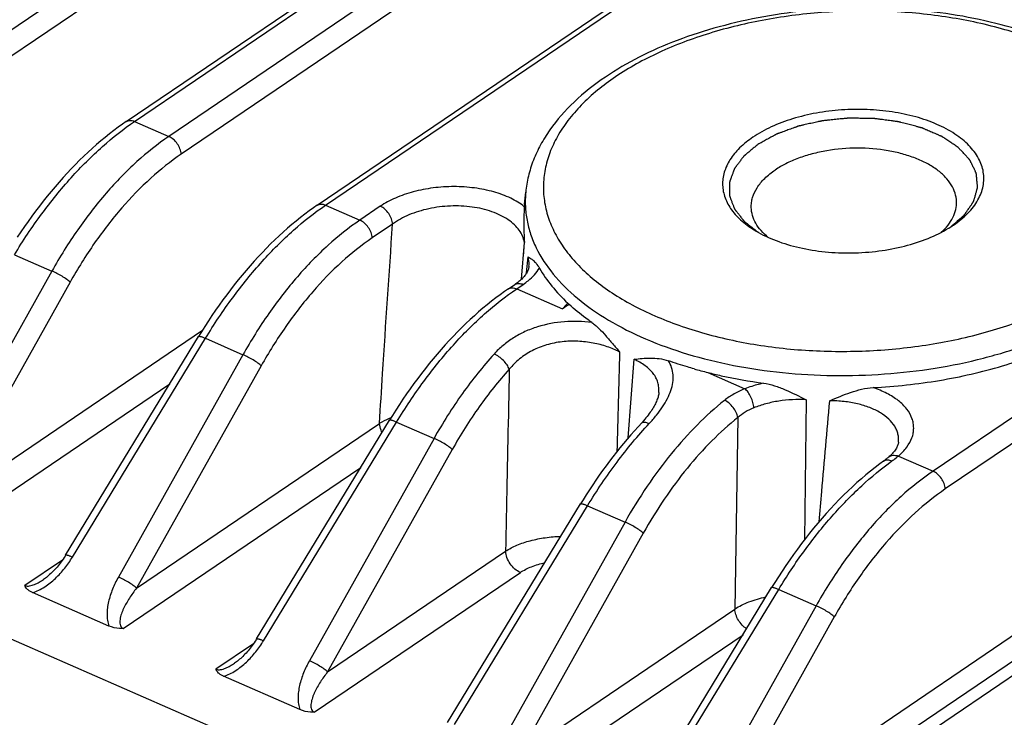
# Model space of a CAD drawing. Header units: millimetres. Extents: x 46 to 510, y 69 to 391.
# Tile 15 of 32: x 439 to 455, y 141 to 153. Entities that reach past the tile are written whole.
import ezdxf

# ---------------------------------------------------------------- set-up
doc = ezdxf.new("R2010")
doc.units = ezdxf.units.MM
doc.header["$LTSCALE"] = 32.67
doc.layers.add('00_COMPONENTS', color=7, linetype='CONTINUOUS')

msp = doc.modelspace()

# ---------------------------------------------------------------- linework, layer by layer
at = {"layer": '00_COMPONENTS', "color": 4}
for p, q in [((470.334, 173.963), (438.128, 152.125)), ((470.531, 173.678), (438.325, 151.839)), ((440.647, 151.022), (472.853, 172.86)), ((473.404, 172.619), (441.198, 150.781)), ((473.601, 172.333), (441.395, 150.495)), ((443.717, 149.677), (475.923, 171.515)), ((485.684, 167.241), (453.478, 145.402)), ((485.881, 166.955), (453.675, 145.117)), ((449.864, 139.445), (487.642, 165.062)), ((449.601, 138.858), (487.806, 164.764)), ((448.877, 138.135), (487.927, 164.614)), ((448.67, 138.322), (413.612, 153.676)), ((440.647, 151.022), (441.198, 150.781)), ((443.717, 149.677), (444.268, 149.436)), ((444.596, 149.659), (444.268, 149.436)), ((444.794, 149.373), (444.465, 149.15)), ((446.867, 148.489), (446.911, 149.078)), ((446.894, 148.853), (446.911, 149.078)), ((438.717, 148.881), (439.319, 148.618)), ((446.947, 148.588), (446.969, 148.844)), ((439.319, 148.618), (437.316, 145.045)), ((439.611, 148.44), (437.609, 144.867)), ((446.787, 148.333), (446.891, 148.403)), ((446.787, 148.333), (447.523, 148.01)), ((437.609, 144.867), (441.737, 147.667)), ((439.649, 144.023), (441.787, 147.537)), ((441.787, 147.537), (442.389, 147.273)), ((442.389, 147.273), (440.386, 143.701)), ((448.58, 145.939), (448.674, 147.2)), ((442.681, 147.095), (440.679, 143.523)), ((449.858, 146.988), (450.454, 146.727)), ((437.395, 144.219), (441.214, 146.808)), ((451.437, 146.549), (451.412, 144.301)), ((450.339, 146.264), (450.29, 143.188)), ((440.679, 143.523), (444.583, 146.17)), ((442.719, 142.679), (444.857, 146.192)), ((444.857, 146.192), (445.459, 145.929)), ((445.459, 145.929), (443.456, 142.356)), ((445.751, 145.751), (443.749, 142.178)), ((452.921, 145.646), (453.478, 145.402)), ((440.465, 142.874), (444.284, 145.464)), ((445.789, 141.334), (447.927, 144.848)), ((447.927, 144.848), (448.528, 144.584)), ((448.528, 144.584), (446.526, 141.012)), ((448.821, 144.406), (446.819, 140.834)), ((443.749, 142.178), (446.608, 144.117)), ((439.487, 143.974), (438.885, 143.566)), ((443.535, 141.53), (446.846, 143.775)), ((448.859, 139.99), (450.997, 143.503)), ((450.997, 143.503), (451.598, 143.24)), ((451.598, 143.24), (449.571, 139.623)), ((446.819, 140.834), (450.29, 143.188)), ((451.891, 143.062), (449.864, 139.445)), ((446.605, 140.185), (450.424, 142.775)), ((442.557, 142.63), (441.955, 142.222))]:
    msp.add_line(p, q, dxfattribs=at)
at = {"layer": '00_COMPONENTS', "color": 7}
for p, q in [((440.513, 151.02), (472.719, 172.858)), ((443.583, 149.675), (475.789, 171.513)), ((446.913, 149.692), (446.932, 149.885)), ((446.913, 149.692), (446.91, 149.652)), ((453.728, 149.306), (453.731, 149.308)), ((453.728, 149.306), (453.731, 149.308)), ((453.8, 149.352), (453.806, 149.356)), ((446.985, 148.698), (446.985, 148.698)), ((446.653, 148.331), (446.756, 148.401)), ((439.537, 144.052), (441.674, 147.565)), ((442.607, 142.707), (444.744, 146.221)), ((452.921, 145.866), (452.921, 145.867)), ((445.677, 141.363), (447.814, 144.876)), ((448.747, 140.018), (450.884, 143.532)), ((440.235, 142.915), (439.008, 143.453)), ((443.305, 141.571), (442.078, 142.108))]:
    msp.add_line(p, q, dxfattribs=at)
for points in [[(440.513, 151.02), (440.453, 150.978), (440.382, 150.928), (440.312, 150.875), (440.243, 150.822), (440.173, 150.766), (440.104, 150.709), (440.035, 150.65), (439.967, 150.589), (439.899, 150.527), (439.831, 150.463), (439.763, 150.397), (439.696, 150.33), (439.63, 150.261), (439.564, 150.191), (439.499, 150.12), (439.434, 150.047), (439.369, 149.972), (439.306, 149.897), (439.242, 149.82), (439.18, 149.741), (439.118, 149.662), (439.057, 149.581), (438.997, 149.499), (438.937, 149.416), (438.878, 149.332), (438.82, 149.247), (438.763, 149.161)], [(443.583, 149.675), (443.523, 149.633), (443.452, 149.583), (443.382, 149.531), (443.313, 149.477), (443.243, 149.421), (443.174, 149.364), (443.105, 149.305), (443.037, 149.244), (442.969, 149.182), (442.901, 149.118), (442.833, 149.053), (442.766, 148.985), (442.7, 148.917), (442.634, 148.847), (442.569, 148.775), (442.504, 148.702), (442.439, 148.628), (442.376, 148.552), (442.312, 148.475), (442.25, 148.397), (442.188, 148.317), (442.127, 148.237), (442.067, 148.155), (442.007, 148.072), (441.948, 147.988), (441.89, 147.902), (441.833, 147.816), (441.776, 147.729), (441.721, 147.641), (441.674, 147.565)], [(446.985, 148.698), (446.984, 148.687), (446.982, 148.674), (446.979, 148.662), (446.975, 148.649), (446.971, 148.637), (446.966, 148.624), (446.96, 148.611), (446.953, 148.598), (446.945, 148.585), (446.936, 148.571), (446.927, 148.558), (446.917, 148.545), (446.906, 148.531), (446.894, 148.518), (446.881, 148.504), (446.868, 148.49), (446.853, 148.477), (446.838, 148.463), (446.822, 148.449), (446.805, 148.436), (446.787, 148.422), (446.767, 148.408), (446.756, 148.401)], [(446.653, 148.331), (446.593, 148.289), (446.522, 148.238), (446.452, 148.186), (446.383, 148.133), (446.313, 148.077), (446.244, 148.02), (446.175, 147.961), (446.107, 147.9), (446.039, 147.837), (445.971, 147.774), (445.903, 147.708), (445.836, 147.641), (445.77, 147.572), (445.704, 147.502), (445.639, 147.431), (445.574, 147.358), (445.509, 147.283), (445.446, 147.208), (445.382, 147.131), (445.32, 147.052), (445.258, 146.973), (445.197, 146.892), (445.137, 146.81), (445.077, 146.727), (445.018, 146.643), (444.96, 146.558), (444.903, 146.472), (444.846, 146.384), (444.791, 146.296), (444.744, 146.221)], [(449.071, 146.665), (449.071, 146.657), (449.069, 146.642), (449.066, 146.626), (449.062, 146.61), (449.058, 146.593), (449.053, 146.577), (449.047, 146.559), (449.041, 146.542), (449.034, 146.524), (449.025, 146.506), (449.017, 146.487), (449.007, 146.469), (448.997, 146.449), (448.986, 146.43), (448.974, 146.41), (448.961, 146.39), (448.947, 146.369), (448.933, 146.348), (448.917, 146.327), (448.901, 146.305), (448.883, 146.282), (448.864, 146.26), (448.845, 146.236), (448.824, 146.212), (448.801, 146.187), (448.737, 146.117)], [(448.737, 146.117), (448.678, 146.052), (448.619, 145.985), (448.561, 145.917), (448.503, 145.848), (448.446, 145.778), (448.389, 145.707), (448.333, 145.635), (448.278, 145.561), (448.223, 145.487), (448.168, 145.412), (448.114, 145.336), (448.061, 145.259), (448.009, 145.182), (447.957, 145.103), (447.906, 145.024), (447.856, 144.944), (447.814, 144.876)], [(452.921, 145.867), (452.92, 145.855), (452.917, 145.841), (452.913, 145.828), (452.909, 145.814), (452.903, 145.8), (452.896, 145.786), (452.889, 145.771), (452.88, 145.756), (452.87, 145.741), (452.859, 145.726), (452.847, 145.711), (452.834, 145.696), (452.821, 145.681), (452.806, 145.666), (452.791, 145.651), (452.774, 145.636), (452.765, 145.628)], [(452.684, 145.565), (452.62, 145.518), (452.546, 145.462), (452.473, 145.404), (452.4, 145.344), (452.327, 145.282), (452.255, 145.218), (452.183, 145.153), (452.112, 145.085), (452.041, 145.016), (451.97, 144.945), (451.9, 144.873), (451.831, 144.799), (451.762, 144.723), (451.694, 144.646), (451.626, 144.567), (451.559, 144.487), (451.493, 144.405), (451.428, 144.322), (451.363, 144.238), (451.299, 144.152), (451.236, 144.065), (451.174, 143.976), (451.112, 143.887), (451.052, 143.796), (450.992, 143.705), (450.934, 143.612), (450.884, 143.532)], [(452.765, 145.628), (452.763, 145.626), (452.753, 145.618), (452.743, 145.61), (452.732, 145.601), (452.721, 145.593), (452.71, 145.584), (452.698, 145.576), (452.686, 145.567), (452.684, 145.565)], [(439.537, 144.052), (439.529, 144.039), (439.514, 144.015), (439.498, 143.991), (439.483, 143.969), (439.467, 143.946), (439.451, 143.925), (439.434, 143.904), (439.418, 143.883), (439.401, 143.863), (439.385, 143.844), (439.368, 143.825), (439.351, 143.807), (439.334, 143.789), (439.317, 143.772), (439.299, 143.756), (439.282, 143.74), (439.265, 143.725), (439.248, 143.71), (439.231, 143.697), (439.214, 143.684), (439.197, 143.671), (439.184, 143.662)], [(442.607, 142.707), (442.599, 142.694), (442.584, 142.67), (442.568, 142.647), (442.553, 142.624), (442.537, 142.602), (442.521, 142.58), (442.504, 142.559), (442.488, 142.538), (442.471, 142.518), (442.455, 142.499), (442.438, 142.48), (442.421, 142.462), (442.404, 142.444), (442.387, 142.427), (442.369, 142.411), (442.352, 142.395), (442.335, 142.38), (442.318, 142.366), (442.301, 142.352), (442.284, 142.339), (442.267, 142.327), (442.254, 142.318)]]:
    msp.add_lwpolyline(points, dxfattribs=at)
for centre, radius, start, end in [((452.753, 150.913), 1.879, 301.3726, 303.8772), ((449.785, 144.674), 4.031, 122.32, 124.1395), ((451.662, 154.177), 7.412, 254.1601, 255.9172)]:
    msp.add_arc(centre, radius, start, end, dxfattribs=at)
at = {"layer": '00_COMPONENTS', "color": 4}
msp.add_arc((469.329, 128.222), 29.446, 137.5312, 137.7766, dxfattribs=at)
at = {"layer": '00_COMPONENTS', "color": 7}
for points, knots in [([(457.459, 150.19), (457.447, 150.269), (457.412, 150.425), (457.301, 150.733), (457.086, 151.102), (456.727, 151.499), (456.276, 151.851), (455.744, 152.156), (455.141, 152.41), (454.478, 152.61), (453.769, 152.752), (453.027, 152.835), (452.269, 152.856), (451.509, 152.816), (450.763, 152.715), (450.047, 152.555), (449.375, 152.338), (448.761, 152.07), (448.385, 151.852), (448.212, 151.734)], [0, 0, 0, 0, 0.022628, 0.045563, 0.09288, 0.143135, 0.19711, 0.255177, 0.317303, 0.383114, 0.45197, 0.523035, 0.595346, 0.667869, 0.739562, 0.809427, 0.876568, 0.940256, 1, 1, 1, 1]), ([(448.212, 151.734), (448.034, 151.614), (447.709, 151.358), (447.371, 150.976), (447.168, 150.651), (447.051, 150.402), (446.97, 150.147), (446.94, 149.972), (446.932, 149.885)], [0, 0, 0, 0, 0.277089, 0.532832, 0.654086, 0.771781, 0.886779, 1, 1, 1, 1]), ([(453.806, 149.356), (453.889, 149.413), (454.004, 149.505), (454.128, 149.648), (454.2, 149.756), (454.253, 149.867), (454.285, 149.98), (454.297, 150.095), (454.289, 150.209), (454.26, 150.322), (454.192, 150.472), (454.085, 150.611), (453.949, 150.734), (453.782, 150.856), (453.533, 150.987), (453.193, 151.105), (452.816, 151.183), (452.416, 151.22), (452.007, 151.214), (451.606, 151.164), (451.226, 151.073), (450.883, 150.945), (450.676, 150.831), (450.583, 150.768)], [0, 0, 0, 0, 0.057634, 0.083923, 0.108658, 0.13207, 0.154484, 0.176311, 0.198019, 0.220088, 0.242961, 0.29239, 0.319525, 0.348388, 0.411251, 0.480481, 0.554791, 0.632432, 0.711389, 0.789548, 0.864856, 0.93548, 1, 1, 1, 1]), ([(450.583, 150.768), (450.507, 150.717), (450.371, 150.608), (450.211, 150.418), (450.128, 150.243), (450.098, 150.103), (450.093, 149.999), (450.105, 149.895), (450.144, 149.757), (450.238, 149.588), (450.411, 149.407), (450.554, 149.307), (450.633, 149.26)], [0, 0, 0, 0, 0.144537, 0.273685, 0.390069, 0.445229, 0.499433, 0.553661, 0.608896, 0.725547, 0.855062, 1, 1, 1, 1]), ([(453.855, 149.734), (453.854, 149.78), (453.837, 149.875), (453.774, 150.009), (453.675, 150.135), (453.543, 150.249), (453.381, 150.351), (453.192, 150.436), (452.981, 150.505), (452.672, 150.573), (452.263, 150.606), (451.852, 150.572), (451.536, 150.504), (451.316, 150.435), (451.117, 150.349), (450.995, 150.279), (450.939, 150.241)], [0, 0, 0, 0, 0.041266, 0.084618, 0.131696, 0.183491, 0.240377, 0.302227, 0.368537, 0.438526, 0.585362, 0.733829, 0.80578, 0.874705, 0.939679, 1, 1, 1, 1]), ([(450.556, 149.638), (450.556, 149.665), (450.558, 149.72), (450.582, 149.83), (450.647, 149.966), (450.773, 150.116), (450.88, 150.201), (450.939, 150.241)], [0, 0, 0, 0, 0.108505, 0.218962, 0.45206, 0.710672, 1, 1, 1, 1]), ([(453.61, 149.24), (453.649, 149.275), (453.719, 149.349), (453.799, 149.473), (453.847, 149.602), (453.856, 149.691), (453.855, 149.734)], [0, 0, 0, 0, 0.279401, 0.535187, 0.772656, 1, 1, 1, 1]), ([(446.91, 149.652), (446.907, 149.612), (446.903, 149.526), (446.901, 149.334), (446.905, 149.183), (446.911, 149.078)], [0, 0, 0, 0, 0.207766, 0.454603, 1, 1, 1, 1]), ([(450.83, 149.159), (450.789, 149.192), (450.714, 149.262), (450.627, 149.381), (450.572, 149.507), (450.558, 149.595), (450.556, 149.638)], [0, 0, 0, 0, 0.279419, 0.535209, 0.77267, 1, 1, 1, 1]), ([(450.633, 149.26), (450.735, 149.2), (450.963, 149.094), (451.337, 148.984), (451.746, 148.919), (452.174, 148.901), (452.603, 148.932), (453.015, 149.009), (453.393, 149.13), (453.623, 149.243), (453.728, 149.306)], [0, 0, 0, 0, 0.110831, 0.232502, 0.362208, 0.496378, 0.631055, 0.762241, 0.886235, 1, 1, 1, 1]), ([(446.969, 148.844), (446.981, 148.837), (447.01, 148.822), (447.055, 148.789), (447.106, 148.737), (447.137, 148.691), (447.153, 148.664)], [0, 0, 0, 0, 0.165968, 0.369937, 0.636475, 1, 1, 1, 1]), ([(447.153, 148.664), (447.211, 148.563), (447.351, 148.365), (447.517, 148.189), (447.608, 148.104)], [0, 0, 0, 0, 0.48361, 1, 1, 1, 1]), ([(447.608, 148.104), (447.61, 148.102), (447.618, 148.094), (447.625, 148.087), (447.63, 148.08)], [0, 0, 0, 0, 0.240804, 1, 1, 1, 1]), ([(447.994, 147.792), (447.961, 147.815), (447.836, 147.906), (447.716, 148.004), (447.63, 148.08)], [0, 0, 0, 0, 0.258077, 1, 1, 1, 1]), ([(447.994, 147.792), (448.014, 147.779), (448.052, 147.748), (448.128, 147.678), (448.221, 147.578), (448.331, 147.449), (448.404, 147.361), (448.441, 147.316)], [0, 0, 0, 0, 0.109105, 0.225588, 0.473609, 0.733753, 1, 1, 1, 1]), ([(452.514, 146.745), (452.872, 146.764), (453.573, 146.839), (454.422, 147.032), (455.058, 147.243), (455.499, 147.424), (455.905, 147.627), (456.158, 147.781), (456.277, 147.862)], [0, 0, 0, 0, 0.270539, 0.531707, 0.656624, 0.776702, 0.891316, 1, 1, 1, 1]), ([(448.674, 147.2), (448.717, 147.206), (448.804, 147.216), (448.939, 147.223), (449.082, 147.215), (449.179, 147.192), (449.227, 147.175)], [0, 0, 0, 0, 0.230662, 0.471092, 0.725559, 1, 1, 1, 1]), ([(449.638, 147.046), (449.603, 147.056), (449.465, 147.096), (449.329, 147.14), (449.227, 147.175)], [0, 0, 0, 0, 0.25339, 1, 1, 1, 1]), ([(449.858, 146.988), (449.93, 146.97), (450.226, 146.9), (450.525, 146.847), (450.752, 146.816)], [0, 0, 0, 0, 0.24531, 1, 1, 1, 1]), ([(450.752, 146.816), (450.813, 146.808), (450.932, 146.779), (451.162, 146.69), (451.327, 146.606), (451.437, 146.549)], [0, 0, 0, 0, 0.247173, 0.497938, 1, 1, 1, 1]), ([(451.818, 146.534), (451.929, 146.582), (452.096, 146.653), (452.33, 146.723), (452.453, 146.742), (452.514, 146.745)], [0, 0, 0, 0, 0.494462, 0.746233, 1, 1, 1, 1]), ([(439.008, 143.453), (438.993, 143.459), (438.964, 143.474), (438.927, 143.501), (438.899, 143.531), (438.888, 143.555), (438.885, 143.566)], [0, 0, 0, 0, 0.291467, 0.555594, 0.790353, 1, 1, 1, 1]), ([(440.465, 142.874), (440.444, 142.874), (440.366, 142.874), (440.288, 142.892), (440.235, 142.915)], [0, 0, 0, 0, 0.265581, 1, 1, 1, 1]), ([(442.078, 142.108), (442.063, 142.115), (442.034, 142.129), (441.997, 142.156), (441.969, 142.187), (441.958, 142.21), (441.955, 142.222)], [0, 0, 0, 0, 0.291468, 0.555594, 0.790353, 1, 1, 1, 1]), ([(443.535, 141.53), (443.514, 141.529), (443.436, 141.53), (443.358, 141.548), (443.305, 141.571)], [0, 0, 0, 0, 0.265594, 1, 1, 1, 1])]:
    msp.add_open_spline(points, degree=3, knots=knots, dxfattribs=at)
at = {"layer": '00_COMPONENTS', "color": 4}
for points, knots in [([(456.017, 148.388), (456.213, 148.522), (456.485, 148.741), (456.78, 149.079), (456.95, 149.335), (457.075, 149.599), (457.152, 149.868), (457.181, 150.14), (457.161, 150.411), (457.092, 150.678), (456.975, 150.939), (456.812, 151.19), (456.605, 151.43), (456.355, 151.656), (456.066, 151.866), (455.74, 152.059), (455.381, 152.233), (454.991, 152.386), (454.426, 152.563), (453.668, 152.721), (452.719, 152.808), (451.75, 152.793), (450.798, 152.675), (449.897, 152.46), (449.083, 152.155), (448.593, 151.885), (448.373, 151.736)], [0, 0, 0, 0, 0.057622, 0.083905, 0.108635, 0.132041, 0.15445, 0.176273, 0.197976, 0.22004, 0.242908, 0.26695, 0.292444, 0.319572, 0.348429, 0.379033, 0.411335, 0.445237, 0.480593, 0.554887, 0.632511, 0.711451, 0.789594, 0.864885, 0.935494, 1, 1, 1, 1]), ([(448.373, 151.736), (448.176, 151.603), (447.904, 151.384), (447.61, 151.045), (447.439, 150.789), (447.314, 150.525), (447.237, 150.256), (447.208, 149.985), (447.229, 149.714), (447.298, 149.446), (447.415, 149.186), (447.578, 148.935), (447.785, 148.695), (448.034, 148.469), (448.323, 148.258), (448.649, 148.065), (449.009, 147.892), (449.399, 147.739), (449.964, 147.562), (450.721, 147.403), (451.67, 147.316), (452.639, 147.332), (453.592, 147.449), (454.492, 147.665), (455.306, 147.97), (455.797, 148.239), (456.017, 148.388)], [0, 0, 0, 0, 0.057622, 0.083905, 0.108635, 0.132041, 0.15445, 0.176273, 0.197976, 0.22004, 0.242908, 0.26695, 0.292444, 0.319572, 0.348429, 0.379033, 0.411335, 0.445237, 0.480593, 0.554887, 0.632511, 0.711451, 0.789594, 0.864885, 0.935494, 1, 1, 1, 1]), ([(438.717, 148.881), (438.853, 149.105), (439.138, 149.532), (439.61, 150.115), (440.109, 150.616), (440.467, 150.899), (440.647, 151.022)], [0, 0, 0, 0, 0.270657, 0.53024, 0.774476, 1, 1, 1, 1]), ([(440.513, 151.02), (440.522, 151.025), (440.542, 151.035), (440.575, 151.039), (440.611, 151.035), (440.635, 151.027), (440.647, 151.022)], [0, 0, 0, 0, 0.224301, 0.460687, 0.717895, 1, 1, 1, 1]), ([(453.759, 149.325), (453.776, 149.34), (453.802, 149.363), (453.837, 149.393), (453.863, 149.416), (453.889, 149.439), (453.911, 149.458), (453.928, 149.473), (453.941, 149.485), (453.952, 149.494), (453.961, 149.502), (453.967, 149.507), (453.973, 149.512), (453.977, 149.515), (453.979, 149.517), (453.981, 149.519), (453.983, 149.522), (453.986, 149.526), (453.989, 149.531), (453.994, 149.538), (454, 149.546), (454.007, 149.557), (454.016, 149.57), (454.027, 149.587), (454.042, 149.608), (454.059, 149.633), (454.074, 149.655), (454.085, 149.672), (454.094, 149.684), (454.103, 149.697), (454.11, 149.708), (454.116, 149.716), (454.12, 149.723), (454.124, 149.728), (454.127, 149.732), (454.128, 149.734), (454.129, 149.736), (454.13, 149.737), (454.13, 149.738), (454.131, 149.739), (454.132, 149.743), (454.134, 149.751), (454.137, 149.761), (454.141, 149.775), (454.146, 149.792), (454.152, 149.814), (454.159, 149.84), (454.167, 149.867), (454.174, 149.893), (454.181, 149.915), (454.185, 149.93), (454.187, 149.939), (454.189, 149.945), (454.191, 149.951), (454.192, 149.955), (454.193, 149.959), (454.194, 149.961), (454.194, 149.964), (454.193, 149.966), (454.193, 149.969), (454.192, 149.975), (454.191, 149.985), (454.19, 149.999), (454.189, 150.012), (454.187, 150.03), (454.185, 150.052), (454.183, 150.079), (454.18, 150.101), (454.179, 150.119), (454.178, 150.133), (454.176, 150.146), (454.175, 150.157), (454.174, 150.166), (454.174, 150.173), (454.173, 150.179), (454.173, 150.183), (454.173, 150.186), (454.172, 150.188), (454.172, 150.19), (454.171, 150.191), (454.17, 150.193), (454.169, 150.196), (454.167, 150.2), (454.164, 150.206), (454.16, 150.214), (454.155, 150.225), (454.147, 150.241), (454.137, 150.263), (454.124, 150.288), (454.112, 150.313), (454.1, 150.338), (454.089, 150.36), (454.082, 150.374), (454.078, 150.383), (454.075, 150.389), (454.072, 150.395), (454.069, 150.4), (454.068, 150.403), (454.067, 150.405), (454.067, 150.406), (454.066, 150.407), (454.064, 150.408), (454.062, 150.411), (454.058, 150.415), (454.054, 150.42), (454.046, 150.428), (454.037, 150.437), (454.026, 150.449), (454.011, 150.465), (453.993, 150.484), (453.971, 150.508), (453.949, 150.532), (453.931, 150.551), (453.916, 150.567), (453.907, 150.577), (453.899, 150.585), (453.894, 150.591), (453.888, 150.596), (453.884, 150.601), (453.88, 150.605), (453.879, 150.607), (453.877, 150.608), (453.875, 150.609), (453.872, 150.611), (453.868, 150.614), (453.861, 150.618), (453.851, 150.625), (453.838, 150.633), (453.818, 150.647), (453.792, 150.664), (453.762, 150.684), (453.731, 150.705), (453.7, 150.725), (453.675, 150.742), (453.654, 150.756), (453.642, 150.764), (453.631, 150.771), (453.625, 150.775), (453.62, 150.778), (453.617, 150.781), (453.614, 150.782), (453.611, 150.783), (453.605, 150.786), (453.597, 150.789), (453.585, 150.794), (453.569, 150.801), (453.551, 150.809), (453.526, 150.82), (453.495, 150.833), (453.458, 150.849), (453.42, 150.865), (453.389, 150.878), (453.364, 150.889), (453.346, 150.897), (453.33, 150.904), (453.318, 150.909), (453.31, 150.912), (453.305, 150.915), (453.302, 150.916), (453.299, 150.917), (453.294, 150.918), (453.287, 150.92), (453.278, 150.923), (453.263, 150.927), (453.245, 150.931), (453.216, 150.939), (453.18, 150.949), (453.136, 150.96), (453.093, 150.972), (453.049, 150.983), (453.006, 150.995), (452.973, 151.003), (452.952, 151.009), (452.942, 151.011), (452.935, 151.013), (452.928, 151.015), (452.918, 151.017), (452.907, 151.018), (452.891, 151.02), (452.872, 151.023), (452.849, 151.026), (452.818, 151.03), (452.779, 151.035), (452.733, 151.041), (452.686, 151.047), (452.648, 151.052), (452.617, 151.057), (452.593, 151.06), (452.574, 151.062), (452.559, 151.064), (452.549, 151.065), (452.541, 151.067), (452.536, 151.067), (452.533, 151.068), (452.529, 151.068), (452.521, 151.068), (452.511, 151.068), (452.495, 151.068), (452.475, 151.069), (452.442, 151.069), (452.401, 151.07), (452.352, 151.07), (452.303, 151.071), (452.255, 151.072), (452.206, 151.073), (452.165, 151.073), (452.138, 151.073), (452.126, 151.074), (452.121, 151.074), (452.117, 151.074), (452.114, 151.074), (452.111, 151.073), (452.105, 151.073), (452.096, 151.072), (452.08, 151.07), (452.06, 151.068), (452.035, 151.066), (452.003, 151.063), (451.963, 151.058), (451.914, 151.054), (451.866, 151.049), (451.825, 151.045), (451.793, 151.041), (451.769, 151.039), (451.745, 151.036), (451.724, 151.034), (451.711, 151.033), (451.705, 151.032), (451.701, 151.032), (451.696, 151.031), (451.691, 151.03), (451.683, 151.028), (451.674, 151.026), (451.662, 151.023), (451.647, 151.02), (451.621, 151.014), (451.583, 151.006), (451.538, 150.996), (451.493, 150.986), (451.448, 150.976), (451.41, 150.967), (451.38, 150.96), (451.357, 150.955), (451.339, 150.951), (451.325, 150.948), (451.319, 150.947), (451.315, 150.946), (451.312, 150.945), (451.307, 150.943), (451.3, 150.941), (451.292, 150.937), (451.281, 150.934), (451.268, 150.929), (451.25, 150.922), (451.223, 150.912), (451.188, 150.9), (451.147, 150.884), (451.105, 150.869), (451.071, 150.857), (451.043, 150.846), (451.022, 150.839), (451.005, 150.833), (450.991, 150.828), (450.981, 150.824), (450.972, 150.821), (450.966, 150.818), (450.963, 150.817), (450.961, 150.817), (450.96, 150.816), (450.958, 150.815), (450.955, 150.813), (450.95, 150.81), (450.943, 150.806), (450.934, 150.801), (450.922, 150.795), (450.908, 150.787), (450.89, 150.777), (450.867, 150.764), (450.838, 150.748), (450.802, 150.729), (450.767, 150.709), (450.721, 150.683), (450.686, 150.664), (450.662, 150.651)], [0, 0, 0, 0, 0.015625, 0.023438, 0.03125, 0.039062, 0.046875, 0.050781, 0.054688, 0.058594, 0.060547, 0.0625, 0.064453, 0.06543, 0.065918, 0.066406, 0.067383, 0.068359, 0.070312, 0.072266, 0.074219, 0.078125, 0.082031, 0.085938, 0.09375, 0.101562, 0.109375, 0.113281, 0.117188, 0.121094, 0.125, 0.126953, 0.128906, 0.130859, 0.131836, 0.132812, 0.133057, 0.133301, 0.133545, 0.133789, 0.134766, 0.136719, 0.140625, 0.144531, 0.148438, 0.15625, 0.164062, 0.171875, 0.179688, 0.1875, 0.191406, 0.193359, 0.195312, 0.197266, 0.198242, 0.199219, 0.200195, 0.200684, 0.201172, 0.202148, 0.203125, 0.207031, 0.210938, 0.214844, 0.21875, 0.226562, 0.234375, 0.242188, 0.246094, 0.25, 0.253906, 0.257812, 0.259766, 0.261719, 0.263672, 0.264648, 0.265625, 0.266113, 0.266602, 0.26709, 0.267578, 0.268555, 0.269531, 0.271484, 0.273438, 0.277344, 0.28125, 0.289062, 0.296875, 0.304688, 0.3125, 0.320312, 0.324219, 0.326172, 0.328125, 0.330078, 0.332031, 0.33252, 0.333008, 0.333252, 0.333496, 0.333984, 0.334961, 0.335938, 0.337891, 0.339844, 0.34375, 0.347656, 0.351562, 0.359375, 0.367188, 0.375, 0.382812, 0.386719, 0.390625, 0.392578, 0.394531, 0.396484, 0.398438, 0.399414, 0.399902, 0.400391, 0.400879, 0.401367, 0.402344, 0.404297, 0.40625, 0.410156, 0.414062, 0.421875, 0.429688, 0.4375, 0.445312, 0.453125, 0.457031, 0.460938, 0.462891, 0.464844, 0.46582, 0.466797, 0.467285, 0.467773, 0.46875, 0.470703, 0.472656, 0.476562, 0.480469, 0.484375, 0.492188, 0.5, 0.507812, 0.515625, 0.519531, 0.523438, 0.527344, 0.529297, 0.53125, 0.532227, 0.532715, 0.533203, 0.53418, 0.535156, 0.537109, 0.539062, 0.542969, 0.546875, 0.554688, 0.5625, 0.570312, 0.578125, 0.585938, 0.59375, 0.595703, 0.597656, 0.598633, 0.599609, 0.601562, 0.603516, 0.605469, 0.609375, 0.613281, 0.617188, 0.625, 0.632812, 0.640625, 0.648438, 0.652344, 0.65625, 0.660156, 0.662109, 0.664062, 0.665039, 0.666016, 0.666504, 0.666992, 0.667969, 0.669922, 0.671875, 0.675781, 0.679688, 0.6875, 0.695312, 0.703125, 0.710938, 0.71875, 0.726562, 0.730469, 0.731445, 0.732422, 0.73291, 0.733398, 0.733887, 0.734375, 0.736328, 0.738281, 0.742188, 0.746094, 0.75, 0.757812, 0.765625, 0.773438, 0.78125, 0.785156, 0.789062, 0.792969, 0.796875, 0.798828, 0.799316, 0.799805, 0.800781, 0.801758, 0.802734, 0.804688, 0.806641, 0.808594, 0.8125, 0.820312, 0.828125, 0.835938, 0.84375, 0.851562, 0.855469, 0.859375, 0.863281, 0.865234, 0.866211, 0.866699, 0.867188, 0.868164, 0.869141, 0.871094, 0.873047, 0.875, 0.878906, 0.882812, 0.890625, 0.898438, 0.90625, 0.914062, 0.917969, 0.921875, 0.925781, 0.927734, 0.929688, 0.931641, 0.932617, 0.933105, 0.93335, 0.933594, 0.934082, 0.93457, 0.935547, 0.9375, 0.939453, 0.941406, 0.945312, 0.949219, 0.953125, 0.960938, 0.96875, 0.976562, 0.984375, 1, 1, 1, 1]), ([(441.198, 150.781), (441.018, 150.658), (440.663, 150.375), (440.173, 149.869), (439.717, 149.278), (439.446, 148.845), (439.319, 148.618)], [0, 0, 0, 0, 0.226021, 0.470099, 0.729372, 1, 1, 1, 1]), ([(441.395, 150.495), (441.394, 150.524), (441.379, 150.584), (441.336, 150.666), (441.275, 150.735), (441.224, 150.769), (441.198, 150.781)], [0, 0, 0, 0, 0.240341, 0.501626, 0.762022, 1, 1, 1, 1]), ([(450.662, 150.651), (450.646, 150.637), (450.613, 150.611), (450.573, 150.577), (450.54, 150.55), (450.516, 150.53), (450.496, 150.513), (450.479, 150.499), (450.469, 150.491), (450.461, 150.484), (450.455, 150.479), (450.45, 150.475), (450.446, 150.471), (450.443, 150.469), (450.441, 150.468), (450.439, 150.466), (450.437, 150.464), (450.435, 150.461), (450.432, 150.457), (450.429, 150.452), (450.423, 150.445), (450.416, 150.436), (450.405, 150.421), (450.391, 150.402), (450.374, 150.38), (450.358, 150.358), (450.341, 150.335), (450.327, 150.317), (450.316, 150.302), (450.307, 150.291), (450.3, 150.281), (450.295, 150.274), (450.291, 150.269), (450.289, 150.266), (450.287, 150.264), (450.286, 150.263), (450.286, 150.262), (450.285, 150.261), (450.285, 150.259), (450.283, 150.256), (450.282, 150.251), (450.279, 150.243), (450.275, 150.233), (450.269, 150.217), (450.262, 150.197), (450.251, 150.165), (450.239, 150.133), (450.229, 150.105), (450.223, 150.089), (450.219, 150.077), (450.215, 150.067), (450.213, 150.059), (450.21, 150.053), (450.209, 150.048), (450.207, 150.044), (450.207, 150.042), (450.207, 150.04), (450.207, 150.038), (450.207, 150.034), (450.207, 150.029), (450.207, 150.023), (450.207, 150.015), (450.207, 150.005), (450.207, 149.993), (450.207, 149.977), (450.207, 149.957), (450.208, 149.934), (450.208, 149.91), (450.208, 149.89), (450.208, 149.874), (450.208, 149.862), (450.208, 149.852), (450.208, 149.844), (450.208, 149.838), (450.208, 149.833), (450.208, 149.829), (450.209, 149.827), (450.208, 149.825), (450.209, 149.823), (450.21, 149.819), (450.212, 149.815), (450.214, 149.809), (450.217, 149.801), (450.221, 149.791), (450.225, 149.78), (450.231, 149.764), (450.241, 149.737), (450.253, 149.706), (450.265, 149.676), (450.272, 149.656), (450.278, 149.641), (450.282, 149.631), (450.285, 149.623), (450.286, 149.619), (450.288, 149.615), (450.288, 149.614), (450.289, 149.613), (450.29, 149.612), (450.29, 149.61), (450.292, 149.609), (450.294, 149.605), (450.298, 149.601), (450.304, 149.594), (450.311, 149.584), (450.32, 149.573), (450.331, 149.559), (450.346, 149.54), (450.363, 149.519), (450.381, 149.497), (450.398, 149.475), (450.412, 149.456), (450.424, 149.442), (450.431, 149.433), (450.437, 149.425), (450.441, 149.421), (450.444, 149.417), (450.446, 149.414), (450.447, 149.412), (450.45, 149.41), (450.452, 149.409), (450.454, 149.407), (450.458, 149.404), (450.464, 149.4), (450.47, 149.395), (450.478, 149.388), (450.488, 149.38), (450.505, 149.367), (450.526, 149.351), (450.551, 149.332), (450.584, 149.307), (450.625, 149.275), (450.658, 149.249), (450.675, 149.236)], [0, 0, 0, 0, 0.03125, 0.0625, 0.078125, 0.09375, 0.109375, 0.117188, 0.125, 0.128906, 0.132812, 0.136719, 0.138672, 0.140625, 0.141602, 0.142578, 0.144531, 0.146484, 0.148438, 0.152344, 0.15625, 0.164062, 0.171875, 0.1875, 0.203125, 0.21875, 0.234375, 0.25, 0.257812, 0.265625, 0.273438, 0.277344, 0.28125, 0.283203, 0.28418, 0.285156, 0.285645, 0.286133, 0.287109, 0.289062, 0.292969, 0.296875, 0.304688, 0.3125, 0.328125, 0.34375, 0.375, 0.390625, 0.398438, 0.40625, 0.414062, 0.417969, 0.421875, 0.425781, 0.427734, 0.428711, 0.429688, 0.431641, 0.433594, 0.4375, 0.441406, 0.445312, 0.453125, 0.460938, 0.46875, 0.484375, 0.5, 0.515625, 0.53125, 0.539062, 0.546875, 0.554688, 0.558594, 0.5625, 0.566406, 0.568359, 0.570312, 0.571289, 0.572266, 0.574219, 0.578125, 0.582031, 0.585938, 0.59375, 0.601562, 0.609375, 0.625, 0.65625, 0.671875, 0.6875, 0.695312, 0.703125, 0.707031, 0.710938, 0.712891, 0.713867, 0.714355, 0.714844, 0.71582, 0.716797, 0.71875, 0.722656, 0.726562, 0.734375, 0.742188, 0.75, 0.765625, 0.78125, 0.796875, 0.8125, 0.828125, 0.835938, 0.84375, 0.847656, 0.851562, 0.853516, 0.855469, 0.857422, 0.858398, 0.859375, 0.861328, 0.863281, 0.867188, 0.871094, 0.875, 0.882812, 0.890625, 0.90625, 0.921875, 0.9375, 0.96875, 1, 1, 1, 1]), ([(441.395, 150.495), (441.224, 150.379), (440.887, 150.109), (440.423, 149.629), (439.989, 149.068), (439.732, 148.656), (439.611, 148.44)], [0, 0, 0, 0, 0.226034, 0.470108, 0.729373, 1, 1, 1, 1]), ([(446.91, 149.652), (446.843, 149.705), (446.685, 149.8), (446.413, 149.899), (446.106, 149.96), (445.778, 149.981), (445.447, 149.96), (445.131, 149.899), (444.844, 149.802), (444.672, 149.71), (444.596, 149.659)], [0, 0, 0, 0, 0.105484, 0.224648, 0.354537, 0.490728, 0.628126, 0.761641, 0.88675, 1, 1, 1, 1]), ([(446.932, 149.885), (446.925, 149.81), (446.921, 149.658), (446.948, 149.431), (447.007, 149.207), (447.13, 148.908), (447.37, 148.545), (447.768, 148.155), (448.271, 147.808), (448.867, 147.51), (449.542, 147.268), (450.28, 147.088), (451.065, 146.974), (451.877, 146.928), (452.697, 146.952), (453.504, 147.045), (454.281, 147.205), (455.008, 147.428), (455.667, 147.708), (456.069, 147.939), (456.252, 148.064)], [0, 0, 0, 0, 0.020721, 0.041476, 0.062552, 0.084218, 0.130128, 0.180633, 0.236352, 0.29731, 0.363079, 0.432894, 0.505757, 0.580509, 0.655899, 0.730646, 0.803501, 0.873305, 0.939058, 1, 1, 1, 1]), ([(441.787, 147.537), (441.923, 147.761), (442.208, 148.188), (442.68, 148.771), (443.179, 149.272), (443.537, 149.555), (443.717, 149.677)], [0, 0, 0, 0, 0.270657, 0.53024, 0.774476, 1, 1, 1, 1]), ([(443.583, 149.675), (443.592, 149.681), (443.612, 149.69), (443.645, 149.695), (443.681, 149.691), (443.705, 149.682), (443.717, 149.677)], [0, 0, 0, 0, 0.224301, 0.460687, 0.717895, 1, 1, 1, 1]), ([(444.794, 149.373), (444.792, 149.402), (444.778, 149.462), (444.734, 149.544), (444.673, 149.613), (444.622, 149.647), (444.596, 149.659)], [0, 0, 0, 0, 0.240341, 0.501626, 0.762022, 1, 1, 1, 1]), ([(446.911, 149.078), (446.905, 149.113), (446.885, 149.182), (446.83, 149.278), (446.751, 149.367), (446.649, 149.448), (446.527, 149.517), (446.336, 149.596), (446.065, 149.658), (445.721, 149.672), (445.377, 149.629), (445.062, 149.533), (444.874, 149.432), (444.794, 149.373)], [0, 0, 0, 0, 0.042987, 0.088339, 0.137313, 0.19067, 0.248679, 0.311178, 0.447192, 0.592231, 0.737847, 0.875887, 1, 1, 1, 1]), ([(444.268, 149.436), (444.088, 149.314), (443.733, 149.03), (443.243, 148.524), (442.787, 147.934), (442.516, 147.5), (442.389, 147.273)], [0, 0, 0, 0, 0.226021, 0.470099, 0.729372, 1, 1, 1, 1]), ([(444.465, 149.15), (444.464, 149.179), (444.449, 149.239), (444.406, 149.321), (444.345, 149.39), (444.294, 149.424), (444.268, 149.436)], [0, 0, 0, 0, 0.240341, 0.501626, 0.762022, 1, 1, 1, 1]), ([(444.583, 146.17), (444.599, 146.436), (444.666, 147.504), (444.737, 148.572), (444.794, 149.373)], [0, 0, 0, 0, 0.249545, 1, 1, 1, 1]), ([(444.465, 149.15), (444.294, 149.034), (443.957, 148.765), (443.493, 148.284), (443.059, 147.723), (442.802, 147.311), (442.681, 147.095)], [0, 0, 0, 0, 0.226034, 0.470108, 0.729373, 1, 1, 1, 1]), ([(446.985, 148.698), (446.987, 148.722), (446.987, 148.772), (446.976, 148.82), (446.969, 148.844)], [0, 0, 0, 0, 0.49795, 1, 1, 1, 1]), ([(439.611, 148.44), (439.604, 148.447), (439.586, 148.463), (439.544, 148.495), (439.481, 148.536), (439.402, 148.58), (439.346, 148.606), (439.319, 148.618)], [0, 0, 0, 0, 0.093172, 0.204066, 0.46339, 0.741851, 1, 1, 1, 1]), ([(446.891, 148.403), (446.919, 148.422), (447.018, 148.495), (447.106, 148.587), (447.153, 148.664)], [0, 0, 0, 0, 0.272736, 1, 1, 1, 1]), ([(446.756, 148.401), (446.765, 148.406), (446.785, 148.416), (446.818, 148.42), (446.855, 148.416), (446.879, 148.408), (446.891, 148.403)], [0, 0, 0, 0, 0.224301, 0.460687, 0.717895, 1, 1, 1, 1]), ([(444.857, 146.192), (444.993, 146.416), (445.278, 146.843), (445.75, 147.426), (446.249, 147.927), (446.607, 148.21), (446.787, 148.333)], [0, 0, 0, 0, 0.270658, 0.530242, 0.774479, 1, 1, 1, 1]), ([(446.653, 148.331), (446.662, 148.336), (446.682, 148.346), (446.715, 148.35), (446.751, 148.346), (446.775, 148.338), (446.787, 148.333)], [0, 0, 0, 0, 0.224301, 0.460687, 0.717895, 1, 1, 1, 1]), ([(447.994, 147.792), (447.848, 147.811), (447.552, 147.819), (447.19, 147.752), (446.919, 147.649), (446.734, 147.549), (446.567, 147.428), (446.469, 147.334), (446.424, 147.285)], [0, 0, 0, 0, 0.257496, 0.514927, 0.640574, 0.763254, 0.882957, 1, 1, 1, 1]), ([(441.674, 147.565), (441.677, 147.569), (441.686, 147.57), (441.697, 147.569), (441.711, 147.566), (441.726, 147.562), (441.752, 147.552), (441.773, 147.543), (441.787, 147.537)], [0, 0, 0, 0, 0.104196, 0.191444, 0.304953, 0.444288, 0.608019, 1, 1, 1, 1]), ([(448.441, 147.316), (448.378, 147.35), (448.239, 147.409), (448.013, 147.467), (447.768, 147.496), (447.516, 147.488), (447.267, 147.439), (447.035, 147.347), (446.831, 147.214), (446.718, 147.1), (446.668, 147.04)], [0, 0, 0, 0, 0.11151, 0.233086, 0.361448, 0.492923, 0.624179, 0.752866, 0.878034, 1, 1, 1, 1]), ([(442.681, 147.095), (442.674, 147.103), (442.656, 147.118), (442.614, 147.15), (442.551, 147.191), (442.472, 147.236), (442.416, 147.262), (442.389, 147.273)], [0, 0, 0, 0, 0.093172, 0.204066, 0.46339, 0.741851, 1, 1, 1, 1]), ([(446.424, 147.285), (446.242, 147.084), (445.895, 146.648), (445.598, 146.177), (445.459, 145.929)], [0, 0, 0, 0, 0.487814, 1, 1, 1, 1]), ([(446.668, 147.04), (446.66, 147.064), (446.632, 147.115), (446.575, 147.183), (446.504, 147.242), (446.451, 147.274), (446.424, 147.285)], [0, 0, 0, 0, 0.222191, 0.482331, 0.751906, 1, 1, 1, 1]), ([(449.071, 146.665), (449.073, 146.693), (449.073, 146.748), (449.058, 146.828), (449.027, 146.904), (448.982, 146.975), (448.923, 147.04), (448.824, 147.123), (448.736, 147.172), (448.674, 147.2)], [0, 0, 0, 0, 0.116568, 0.229586, 0.342571, 0.458943, 0.581479, 0.71205, 1, 1, 1, 1]), ([(448.917, 146.169), (448.958, 146.212), (449.033, 146.298), (449.131, 146.432), (449.21, 146.564), (449.267, 146.695), (449.3, 146.824), (449.305, 146.949), (449.282, 147.068), (449.248, 147.141), (449.227, 147.175)], [0, 0, 0, 0, 0.155931, 0.302649, 0.438996, 0.564593, 0.680288, 0.788542, 0.893438, 1, 1, 1, 1]), ([(446.668, 147.04), (446.495, 146.849), (446.165, 146.434), (445.884, 145.987), (445.751, 145.751)], [0, 0, 0, 0, 0.487808, 1, 1, 1, 1]), ([(446.668, 147.04), (446.663, 146.796), (446.643, 145.822), (446.623, 144.848), (446.608, 144.117)], [0, 0, 0, 0, 0.250034, 1, 1, 1, 1]), ([(450.454, 146.727), (450.394, 146.703), (450.28, 146.649), (450.175, 146.578), (450.127, 146.54)], [0, 0, 0, 0, 0.511242, 1, 1, 1, 1]), ([(450.752, 146.816), (450.726, 146.81), (450.625, 146.786), (450.526, 146.754), (450.454, 146.727)], [0, 0, 0, 0, 0.25673, 1, 1, 1, 1]), ([(450.598, 146.42), (450.596, 146.449), (450.585, 146.508), (450.553, 146.593), (450.51, 146.669), (450.474, 146.711), (450.454, 146.727)], [0, 0, 0, 0, 0.252708, 0.523105, 0.781194, 1, 1, 1, 1]), ([(452.921, 145.646), (452.97, 145.688), (453.057, 145.777), (453.132, 145.909), (453.162, 146.016), (453.169, 146.096), (453.162, 146.175), (453.133, 146.281), (453.058, 146.411), (452.918, 146.546), (452.733, 146.661), (452.591, 146.719), (452.514, 146.745)], [0, 0, 0, 0, 0.129352, 0.244202, 0.297902, 0.350267, 0.402427, 0.455544, 0.568444, 0.695607, 0.839616, 1, 1, 1, 1]), ([(450.127, 146.54), (449.975, 146.418), (449.675, 146.146), (449.26, 145.683), (448.872, 145.159), (448.639, 144.781), (448.528, 144.584)], [0, 0, 0, 0, 0.230816, 0.4761, 0.733474, 1, 1, 1, 1]), ([(450.339, 146.264), (450.335, 146.292), (450.317, 146.35), (450.269, 146.428), (450.205, 146.495), (450.154, 146.528), (450.127, 146.54)], [0, 0, 0, 0, 0.234986, 0.495934, 0.759088, 1, 1, 1, 1]), ([(451.437, 146.549), (451.291, 146.558), (451.072, 146.547), (450.793, 146.489), (450.661, 146.445), (450.598, 146.42)], [0, 0, 0, 0, 0.512087, 0.761856, 1, 1, 1, 1]), ([(451.646, 144.59), (451.66, 144.752), (451.717, 145.4), (451.775, 146.048), (451.818, 146.534)], [0, 0, 0, 0, 0.249833, 1, 1, 1, 1]), ([(452.921, 145.867), (452.924, 145.888), (452.925, 145.932), (452.916, 145.998), (452.895, 146.063), (452.851, 146.148), (452.766, 146.248), (452.628, 146.349), (452.458, 146.43), (452.261, 146.49), (452.045, 146.526), (451.895, 146.534), (451.818, 146.534)], [0, 0, 0, 0, 0.045978, 0.091942, 0.138803, 0.1874, 0.292191, 0.410073, 0.541781, 0.68597, 0.8399, 1, 1, 1, 1]), ([(450.598, 146.42), (450.55, 146.4), (450.459, 146.355), (450.377, 146.297), (450.339, 146.264)], [0, 0, 0, 0, 0.510178, 1, 1, 1, 1]), ([(444.583, 146.17), (444.597, 146.179), (444.658, 146.215), (444.722, 146.245), (444.771, 146.265)], [0, 0, 0, 0, 0.238629, 1, 1, 1, 1]), ([(444.744, 146.221), (444.747, 146.224), (444.756, 146.226), (444.767, 146.225), (444.781, 146.222), (444.796, 146.217), (444.822, 146.208), (444.843, 146.199), (444.857, 146.192)], [0, 0, 0, 0, 0.104196, 0.191444, 0.304953, 0.444288, 0.608019, 1, 1, 1, 1]), ([(450.339, 146.264), (450.194, 146.148), (449.91, 145.891), (449.516, 145.45), (449.147, 144.953), (448.926, 144.593), (448.821, 144.406)], [0, 0, 0, 0, 0.230822, 0.476103, 0.733472, 1, 1, 1, 1]), ([(444.625, 146.024), (444.619, 146.036), (444.598, 146.082), (444.585, 146.133), (444.583, 146.17)], [0, 0, 0, 0, 0.263853, 1, 1, 1, 1]), ([(447.927, 144.848), (448.073, 145.089), (448.381, 145.547), (448.734, 145.972), (448.917, 146.169)], [0, 0, 0, 0, 0.511671, 1, 1, 1, 1]), ([(448.787, 146.172), (448.79, 146.175), (448.797, 146.181), (448.819, 146.191), (448.851, 146.191), (448.887, 146.182), (448.907, 146.174), (448.917, 146.169)], [0, 0, 0, 0, 0.091614, 0.187974, 0.535279, 0.753406, 1, 1, 1, 1]), ([(445.751, 145.751), (445.744, 145.758), (445.726, 145.773), (445.684, 145.806), (445.621, 145.847), (445.542, 145.891), (445.486, 145.917), (445.459, 145.929)], [0, 0, 0, 0, 0.093172, 0.204066, 0.46339, 0.741851, 1, 1, 1, 1]), ([(450.997, 143.503), (451.126, 143.715), (451.396, 144.122), (451.841, 144.68), (452.311, 145.165), (452.648, 145.444), (452.818, 145.567)], [0, 0, 0, 0, 0.268963, 0.527736, 0.772457, 1, 1, 1, 1]), ([(452.684, 145.565), (452.692, 145.571), (452.712, 145.581), (452.745, 145.585), (452.782, 145.581), (452.806, 145.573), (452.818, 145.567)], [0, 0, 0, 0, 0.22117, 0.456065, 0.714306, 1, 1, 1, 1]), ([(452.765, 145.628), (452.775, 145.636), (452.797, 145.65), (452.835, 145.659), (452.878, 145.658), (452.906, 145.651), (452.921, 145.646)], [0, 0, 0, 0, 0.22731, 0.465387, 0.721877, 1, 1, 1, 1]), ([(452.818, 145.567), (452.827, 145.574), (452.862, 145.599), (452.896, 145.626), (452.921, 145.646)], [0, 0, 0, 0, 0.257653, 1, 1, 1, 1]), ([(453.478, 145.402), (453.298, 145.28), (452.943, 144.997), (452.453, 144.491), (451.997, 143.9), (451.726, 143.467), (451.598, 143.24)], [0, 0, 0, 0, 0.226021, 0.470099, 0.729372, 1, 1, 1, 1]), ([(453.675, 145.117), (453.674, 145.146), (453.659, 145.206), (453.616, 145.287), (453.555, 145.357), (453.504, 145.391), (453.478, 145.402)], [0, 0, 0, 0, 0.240341, 0.501626, 0.762022, 1, 1, 1, 1]), ([(453.675, 145.117), (453.504, 145.001), (453.167, 144.731), (452.703, 144.251), (452.269, 143.689), (452.012, 143.277), (451.891, 143.062)], [0, 0, 0, 0, 0.226034, 0.470108, 0.729373, 1, 1, 1, 1]), ([(447.814, 144.876), (447.817, 144.88), (447.826, 144.881), (447.837, 144.88), (447.851, 144.877), (447.866, 144.873), (447.892, 144.863), (447.913, 144.854), (447.927, 144.848)], [0, 0, 0, 0, 0.104196, 0.191444, 0.304953, 0.444288, 0.608019, 1, 1, 1, 1]), ([(448.821, 144.406), (448.814, 144.414), (448.796, 144.429), (448.754, 144.461), (448.691, 144.502), (448.612, 144.547), (448.556, 144.573), (448.528, 144.584)], [0, 0, 0, 0, 0.093172, 0.204066, 0.46339, 0.741851, 1, 1, 1, 1]), ([(446.608, 144.117), (446.666, 144.154), (446.796, 144.22), (447.01, 144.292), (447.248, 144.339), (447.413, 144.353), (447.497, 144.355)], [0, 0, 0, 0, 0.221436, 0.466268, 0.728394, 1, 1, 1, 1]), ([(439.008, 143.453), (439.042, 143.462), (439.109, 143.488), (439.236, 143.56), (439.379, 143.676), (439.527, 143.84), (439.611, 143.961), (439.649, 144.023)], [0, 0, 0, 0, 0.121279, 0.245352, 0.496854, 0.749266, 1, 1, 1, 1]), ([(439.537, 144.052), (439.539, 144.055), (439.548, 144.057), (439.56, 144.056), (439.573, 144.053), (439.589, 144.048), (439.615, 144.039), (439.635, 144.03), (439.649, 144.023)], [0, 0, 0, 0, 0.104197, 0.191444, 0.304953, 0.444288, 0.608019, 1, 1, 1, 1]), ([(446.846, 143.775), (446.814, 143.788), (446.753, 143.829), (446.68, 143.913), (446.628, 144.011), (446.611, 144.083), (446.608, 144.117)], [0, 0, 0, 0, 0.237978, 0.498374, 0.759659, 1, 1, 1, 1]), ([(446.846, 143.775), (446.901, 143.812), (447.03, 143.877), (447.167, 143.918), (447.241, 143.933)], [0, 0, 0, 0, 0.472339, 1, 1, 1, 1]), ([(440.386, 143.701), (440.351, 143.638), (440.289, 143.51), (440.234, 143.342), (440.209, 143.206), (440.202, 143.105), (440.208, 143.008), (440.223, 142.945), (440.235, 142.915)], [0, 0, 0, 0, 0.262258, 0.518425, 0.64349, 0.765839, 0.884861, 1, 1, 1, 1]), ([(440.679, 143.523), (440.671, 143.53), (440.653, 143.546), (440.611, 143.578), (440.549, 143.619), (440.469, 143.663), (440.413, 143.69), (440.386, 143.701)], [0, 0, 0, 0, 0.093172, 0.204066, 0.46339, 0.741851, 1, 1, 1, 1]), ([(438.885, 143.566), (438.908, 143.556), (438.949, 143.556), (439, 143.568), (439.052, 143.586), (439.114, 143.617), (439.161, 143.647), (439.184, 143.662)], [0, 0, 0, 0, 0.233043, 0.359751, 0.488054, 0.744887, 1, 1, 1, 1]), ([(440.679, 143.523), (440.658, 143.497), (440.618, 143.444), (440.563, 143.362), (440.513, 143.28), (440.476, 143.209), (440.451, 143.152), (440.435, 143.109), (440.422, 143.066), (440.413, 143.022), (440.41, 142.98), (440.413, 142.938), (440.427, 142.905), (440.446, 142.885), (440.458, 142.877), (440.465, 142.874)], [0, 0, 0, 0, 0.134996, 0.268089, 0.399021, 0.527365, 0.590375, 0.65244, 0.713386, 0.77298, 0.830942, 0.887068, 0.941981, 0.97023, 1, 1, 1, 1]), ([(450.884, 143.532), (450.887, 143.535), (450.896, 143.537), (450.907, 143.536), (450.921, 143.533), (450.936, 143.528), (450.962, 143.519), (450.983, 143.51), (450.997, 143.503)], [0, 0, 0, 0, 0.104196, 0.191444, 0.304953, 0.444288, 0.608019, 1, 1, 1, 1]), ([(450.29, 143.188), (450.362, 143.234), (450.526, 143.313), (450.7, 143.362), (450.793, 143.382)], [0, 0, 0, 0, 0.471549, 1, 1, 1, 1]), ([(451.891, 143.062), (451.884, 143.069), (451.866, 143.084), (451.824, 143.117), (451.761, 143.157), (451.682, 143.202), (451.626, 143.228), (451.598, 143.24)], [0, 0, 0, 0, 0.093172, 0.204066, 0.46339, 0.741851, 1, 1, 1, 1]), ([(450.482, 142.87), (450.455, 142.887), (450.406, 142.93), (450.347, 143.008), (450.306, 143.096), (450.292, 143.158), (450.29, 143.188)], [0, 0, 0, 0, 0.247783, 0.50817, 0.764192, 1, 1, 1, 1]), ([(442.078, 142.108), (442.112, 142.118), (442.179, 142.144), (442.306, 142.215), (442.449, 142.332), (442.597, 142.495), (442.681, 142.616), (442.719, 142.679)], [0, 0, 0, 0, 0.121279, 0.245352, 0.496854, 0.749266, 1, 1, 1, 1]), ([(442.607, 142.707), (442.609, 142.711), (442.618, 142.712), (442.63, 142.711), (442.643, 142.708), (442.659, 142.704), (442.685, 142.694), (442.705, 142.685), (442.719, 142.679)], [0, 0, 0, 0, 0.104197, 0.191444, 0.304953, 0.444288, 0.608019, 1, 1, 1, 1]), ([(441.955, 142.222), (441.978, 142.212), (442.019, 142.211), (442.07, 142.223), (442.122, 142.242), (442.184, 142.273), (442.231, 142.302), (442.254, 142.318)], [0, 0, 0, 0, 0.233043, 0.359751, 0.488054, 0.744887, 1, 1, 1, 1]), ([(443.456, 142.356), (443.421, 142.294), (443.359, 142.165), (443.304, 141.997), (443.279, 141.861), (443.272, 141.761), (443.278, 141.663), (443.293, 141.6), (443.305, 141.571)], [0, 0, 0, 0, 0.262256, 0.518425, 0.643495, 0.765846, 0.884867, 1, 1, 1, 1]), ([(443.749, 142.178), (443.741, 142.186), (443.723, 142.201), (443.681, 142.233), (443.619, 142.274), (443.539, 142.319), (443.483, 142.345), (443.456, 142.356)], [0, 0, 0, 0, 0.093172, 0.204066, 0.46339, 0.741851, 1, 1, 1, 1]), ([(443.749, 142.178), (443.728, 142.152), (443.688, 142.099), (443.633, 142.018), (443.583, 141.935), (443.546, 141.864), (443.521, 141.807), (443.505, 141.764), (443.492, 141.721), (443.483, 141.678), (443.48, 141.635), (443.483, 141.593), (443.497, 141.561), (443.516, 141.54), (443.528, 141.533), (443.535, 141.53)], [0, 0, 0, 0, 0.134995, 0.268088, 0.399021, 0.527367, 0.59038, 0.652447, 0.713394, 0.77299, 0.830954, 0.887077, 0.941986, 0.970232, 1, 1, 1, 1])]:
    msp.add_open_spline(points, degree=3, knots=knots, dxfattribs=at)
msp.add_open_spline([(448.441, 147.316), (448.427, 146.783), (448.412, 146.251), (448.398, 145.718)], degree=3, dxfattribs=at)

doc.saveas('drawing.dxf')
